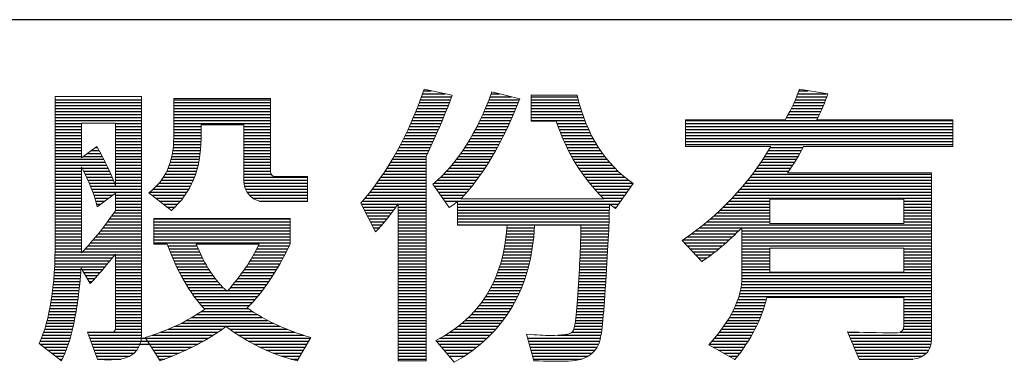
# Model space of a CAD drawing. Header units: millimetres. Extents: x 10777 to 12153, y -350 to 623.
# Tile 26 of 59: x 11208 to 11282, y -204 to -179. Entities that reach past the tile are written whole.
import ezdxf

# ---------------------------------------------------------------- set-up
doc = ezdxf.new("R2010")
doc.units = ezdxf.units.MM

msp = doc.modelspace()

# ---------------------------------------------------------------- linework, layer by layer
at = {"color": 7}
for p, q in [((11440.255, -178.556), (10801.435, -178.556)), ((11238.03, -184.091), (11239.734, -184.091)), ((11238.107, -183.868), (11238.666, -183.868)), ((11243.17, -184.091), (11243.778, -184.091)), ((11266.119, -184.091), (11268.256, -184.091)), ((11266.2, -183.868), (11266.9, -183.868)), ((11210.538, -184.537), (11216.994, -184.537)), ((11210.538, -184.76), (11216.994, -184.76)), ((11219.408, -184.537), (11226.645, -184.537)), ((11219.408, -184.76), (11226.645, -184.76)), ((11237.788, -184.76), (11240.049, -184.76)), ((11237.871, -184.537), (11240.133, -184.537)), ((11237.951, -184.314), (11240.214, -184.314)), ((11242.914, -184.76), (11245.204, -184.76)), ((11243.002, -184.537), (11245.294, -184.537)), ((11243.087, -184.314), (11244.662, -184.314)), ((11246.148, -184.314), (11249.624, -184.314)), ((11246.148, -184.537), (11249.68, -184.537)), ((11246.148, -184.76), (11249.74, -184.76)), ((11265.838, -184.76), (11268.119, -184.76)), ((11265.938, -184.537), (11268.205, -184.537)), ((11266.031, -184.314), (11268.286, -184.314)), ((11210.538, -184.983), (11216.994, -184.983)), ((11210.538, -185.206), (11216.994, -185.206)), ((11210.538, -185.429), (11216.994, -185.429)), ((11210.538, -185.652), (11216.994, -185.652)), ((11219.408, -184.983), (11226.645, -184.983)), ((11219.408, -185.206), (11226.645, -185.206)), ((11219.408, -185.429), (11226.645, -185.429)), ((11219.408, -185.652), (11226.645, -185.652)), ((11237.437, -185.652), (11239.69, -185.652)), ((11237.528, -185.429), (11239.783, -185.429)), ((11237.617, -185.206), (11239.873, -185.206)), ((11237.703, -184.983), (11239.962, -184.983)), ((11242.535, -185.652), (11244.827, -185.652)), ((11242.634, -185.429), (11244.924, -185.429)), ((11242.73, -185.206), (11245.019, -185.206)), ((11242.823, -184.983), (11245.112, -184.983)), ((11246.148, -184.983), (11249.803, -184.983)), ((11246.148, -185.206), (11249.87, -185.206)), ((11246.148, -185.429), (11249.941, -185.429)), ((11246.148, -185.652), (11250.016, -185.652)), ((11265.393, -185.652), (11267.733, -185.652)), ((11265.511, -185.429), (11267.835, -185.429)), ((11265.625, -185.206), (11267.934, -185.206)), ((11265.734, -184.983), (11268.029, -184.983)), ((11210.538, -185.875), (11216.994, -185.875)), ((11210.538, -186.098), (11216.994, -186.098)), ((11210.538, -186.321), (11212.491, -186.321)), ((11215.039, -186.321), (11216.994, -186.321)), ((11219.408, -185.875), (11226.645, -185.875)), ((11219.408, -186.098), (11226.645, -186.098)), ((11219.408, -186.321), (11226.645, -186.321)), ((11237.151, -186.321), (11239.407, -186.321)), ((11237.248, -186.098), (11239.503, -186.098)), ((11237.344, -185.875), (11239.597, -185.875)), ((11242.219, -186.321), (11244.527, -186.321)), ((11242.328, -186.098), (11244.629, -186.098)), ((11242.433, -185.875), (11244.729, -185.875)), ((11246.148, -185.875), (11250.096, -185.875)), ((11246.148, -186.098), (11250.18, -186.098)), ((11248.092, -186.321), (11250.269, -186.321)), ((11257.704, -186.098), (11277.709, -186.098)), ((11257.704, -186.321), (11277.709, -186.321)), ((11265.271, -185.875), (11267.627, -185.875)), ((11210.538, -186.544), (11212.491, -186.544)), ((11210.538, -186.767), (11212.491, -186.767)), ((11210.538, -186.99), (11212.491, -186.99)), ((11215.039, -186.544), (11216.994, -186.544)), ((11215.039, -186.767), (11216.994, -186.767)), ((11215.039, -186.99), (11216.994, -186.99)), ((11219.408, -186.544), (11221.45, -186.544)), ((11219.408, -186.767), (11221.45, -186.767)), ((11219.408, -186.99), (11221.45, -186.99)), ((11224.649, -186.544), (11226.645, -186.544)), ((11224.649, -186.767), (11226.645, -186.767)), ((11224.649, -186.99), (11226.645, -186.99)), ((11236.843, -186.99), (11239.114, -186.99)), ((11236.948, -186.767), (11239.213, -186.767)), ((11237.05, -186.544), (11239.31, -186.544)), ((11241.872, -186.99), (11244.208, -186.99)), ((11241.991, -186.767), (11244.316, -186.767)), ((11242.107, -186.544), (11244.423, -186.544)), ((11248.172, -186.544), (11250.362, -186.544)), ((11248.255, -186.767), (11250.462, -186.767)), ((11248.342, -186.99), (11250.566, -186.99)), ((11257.704, -186.544), (11277.709, -186.544)), ((11257.704, -186.767), (11277.709, -186.767)), ((11257.704, -186.99), (11277.709, -186.99)), ((11210.538, -187.213), (11212.491, -187.213)), ((11210.538, -187.436), (11212.491, -187.436)), ((11210.538, -187.659), (11212.491, -187.659)), ((11210.538, -187.882), (11212.491, -187.882)), ((11215.039, -187.213), (11216.994, -187.213)), ((11215.039, -187.436), (11216.994, -187.436)), ((11215.039, -187.659), (11216.994, -187.659)), ((11215.039, -187.882), (11216.994, -187.882)), ((11219.391, -187.882), (11221.44, -187.882)), ((11219.402, -187.659), (11221.447, -187.659)), ((11219.407, -187.436), (11221.45, -187.436)), ((11219.408, -187.213), (11221.45, -187.213)), ((11224.649, -187.213), (11226.645, -187.213)), ((11224.649, -187.436), (11226.645, -187.436)), ((11224.649, -187.659), (11226.645, -187.659)), ((11224.649, -187.882), (11226.645, -187.882)), ((11236.396, -187.882), (11238.709, -187.882)), ((11236.512, -187.659), (11238.81, -187.659)), ((11236.625, -187.436), (11238.912, -187.436)), ((11236.735, -187.213), (11239.013, -187.213)), ((11241.349, -187.882), (11243.751, -187.882)), ((11241.487, -187.659), (11243.869, -187.659)), ((11241.619, -187.436), (11243.984, -187.436)), ((11241.748, -187.213), (11244.097, -187.213)), ((11248.433, -187.213), (11250.677, -187.213)), ((11248.527, -187.436), (11250.794, -187.436)), ((11248.626, -187.659), (11250.918, -187.659)), ((11248.729, -187.882), (11251.049, -187.882)), ((11257.704, -187.213), (11277.709, -187.213)), ((11257.704, -187.436), (11277.709, -187.436)), ((11257.704, -187.659), (11277.709, -187.659)), ((11257.704, -187.882), (11277.709, -187.882)), ((11210.538, -188.105), (11212.491, -188.105)), ((11210.538, -188.328), (11212.491, -188.328)), ((11210.538, -188.551), (11212.491, -188.551)), ((11212.955, -188.551), (11213.943, -188.551)), ((11213.262, -188.328), (11213.822, -188.328)), ((11213.569, -188.105), (11213.698, -188.105)), ((11215.039, -188.105), (11216.994, -188.105)), ((11215.039, -188.328), (11216.994, -188.328)), ((11215.039, -188.551), (11216.994, -188.551)), ((11219.311, -188.551), (11221.387, -188.551)), ((11219.345, -188.328), (11221.411, -188.328)), ((11219.372, -188.105), (11221.428, -188.105)), ((11224.649, -188.105), (11226.645, -188.105)), ((11224.649, -188.328), (11226.645, -188.328)), ((11224.649, -188.551), (11226.645, -188.551)), ((11236.032, -188.551), (11238.404, -188.551)), ((11236.156, -188.328), (11238.506, -188.328)), ((11236.278, -188.105), (11238.607, -188.105)), ((11240.903, -188.551), (11243.379, -188.551)), ((11241.057, -188.328), (11243.506, -188.328)), ((11241.206, -188.105), (11243.63, -188.105)), ((11248.836, -188.105), (11251.187, -188.105)), ((11248.948, -188.328), (11251.334, -188.328)), ((11249.064, -188.551), (11251.49, -188.551)), ((11263.789, -188.551), (11266.269, -188.551)), ((11263.928, -188.328), (11266.391, -188.328)), ((11264.063, -188.105), (11266.507, -188.105)), ((11210.538, -188.774), (11212.491, -188.774)), ((11210.538, -188.997), (11214.177, -188.997)), ((11210.538, -189.22), (11214.29, -189.22)), ((11212.649, -188.774), (11214.062, -188.774)), ((11215.039, -188.774), (11216.994, -188.774)), ((11215.039, -188.997), (11216.994, -188.997)), ((11215.039, -189.22), (11216.994, -189.22)), ((11219.151, -189.22), (11221.282, -189.22)), ((11219.214, -188.997), (11221.323, -188.997)), ((11219.267, -188.774), (11221.358, -188.774)), ((11224.649, -188.774), (11226.645, -188.774)), ((11224.649, -188.997), (11226.645, -188.997)), ((11224.649, -189.22), (11226.645, -189.22)), ((11235.639, -189.22), (11238.301, -189.22)), ((11235.773, -188.997), (11238.301, -188.997)), ((11235.904, -188.774), (11238.303, -188.774)), ((11240.4, -189.22), (11242.98, -189.22)), ((11240.575, -188.997), (11243.116, -188.997)), ((11240.742, -188.774), (11243.25, -188.774)), ((11249.185, -188.774), (11251.656, -188.774)), ((11249.311, -188.997), (11251.832, -188.997)), ((11249.443, -189.22), (11252.019, -189.22)), ((11263.351, -189.22), (11265.869, -189.22)), ((11263.501, -188.997), (11266.008, -188.997)), ((11263.647, -188.774), (11266.141, -188.774)), ((11210.538, -189.443), (11214.399, -189.443)), ((11210.538, -189.666), (11212.491, -189.666)), ((11210.538, -189.889), (11212.491, -189.889)), ((11210.538, -190.112), (11212.491, -190.112)), ((11212.551, -189.666), (11214.504, -189.666)), ((11212.665, -189.889), (11214.607, -189.889)), ((11212.775, -190.112), (11214.705, -190.112)), ((11215.039, -189.443), (11216.994, -189.443)), ((11215.039, -189.666), (11216.994, -189.666)), ((11215.039, -189.889), (11216.994, -189.889)), ((11215.039, -190.112), (11216.994, -190.112)), ((11218.771, -190.112), (11221.043, -190.112)), ((11218.888, -189.889), (11221.114, -189.889)), ((11218.988, -189.666), (11221.178, -189.666)), ((11219.076, -189.443), (11221.233, -189.443)), ((11224.649, -189.443), (11226.645, -189.443)), ((11224.649, -189.666), (11226.645, -189.666)), ((11224.649, -189.889), (11226.645, -189.889)), ((11224.649, -190.112), (11226.689, -190.112)), ((11235.067, -190.112), (11238.301, -190.112)), ((11235.216, -189.889), (11238.301, -189.889)), ((11235.36, -189.666), (11238.301, -189.666)), ((11235.501, -189.443), (11238.301, -189.443)), ((11239.614, -190.112), (11242.393, -190.112)), ((11239.825, -189.889), (11242.546, -189.889)), ((11240.026, -189.666), (11242.695, -189.666)), ((11240.217, -189.443), (11242.839, -189.443)), ((11249.58, -189.443), (11252.219, -189.443)), ((11249.723, -189.666), (11252.433, -189.666)), ((11249.872, -189.889), (11252.662, -189.889)), ((11250.027, -190.112), (11252.909, -190.112)), ((11262.711, -190.112), (11276.126, -190.112)), ((11262.878, -189.889), (11265.423, -189.889)), ((11263.04, -189.666), (11265.576, -189.666)), ((11263.198, -189.443), (11265.725, -189.443)), ((11210.538, -190.335), (11212.491, -190.335)), ((11210.538, -190.558), (11212.491, -190.558)), ((11210.538, -190.781), (11212.491, -190.781)), ((11212.881, -190.335), (11214.799, -190.335)), ((11212.984, -190.558), (11214.89, -190.558)), ((11213.082, -190.781), (11214.976, -190.781)), ((11215.039, -190.335), (11216.994, -190.335)), ((11215.039, -190.558), (11216.994, -190.558)), ((11215.039, -190.781), (11216.994, -190.781)), ((11218.311, -190.781), (11220.773, -190.781)), ((11218.486, -190.558), (11220.873, -190.558)), ((11218.638, -190.335), (11220.962, -190.335)), ((11224.649, -190.335), (11229.431, -190.335)), ((11224.649, -190.558), (11229.431, -190.558)), ((11224.662, -190.781), (11229.431, -190.781)), ((11234.598, -190.781), (11238.301, -190.781)), ((11234.758, -190.558), (11238.301, -190.558)), ((11234.915, -190.335), (11238.301, -190.335)), ((11238.906, -190.781), (11241.902, -190.781)), ((11239.156, -190.558), (11242.071, -190.558)), ((11239.392, -190.335), (11242.234, -190.335)), ((11250.189, -190.335), (11253.175, -190.335)), ((11250.358, -190.558), (11253.464, -190.558)), ((11250.535, -190.781), (11253.78, -190.781)), ((11262.185, -190.781), (11276.126, -190.781)), ((11262.365, -190.558), (11276.126, -190.558)), ((11262.54, -190.335), (11276.126, -190.335)), ((11210.538, -191.004), (11212.491, -191.004)), ((11210.538, -191.227), (11212.491, -191.227)), ((11210.538, -191.45), (11212.491, -191.45)), ((11213.176, -191.004), (11216.994, -191.004)), ((11213.265, -191.227), (11216.994, -191.227)), ((11213.349, -191.45), (11216.994, -191.45)), ((11217.615, -191.45), (11220.407, -191.45)), ((11217.881, -191.227), (11220.542, -191.227)), ((11218.111, -191.004), (11220.663, -191.004)), ((11224.705, -191.004), (11229.431, -191.004)), ((11224.783, -191.227), (11229.431, -191.227)), ((11224.902, -191.45), (11229.431, -191.45)), ((11234.089, -191.45), (11238.301, -191.45)), ((11234.263, -191.227), (11238.301, -191.227)), ((11234.433, -191.004), (11238.301, -191.004)), ((11238.904, -191.004), (11241.726, -191.004)), ((11239.063, -191.227), (11241.544, -191.227)), ((11239.221, -191.45), (11241.355, -191.45)), ((11250.719, -191.004), (11253.656, -191.004)), ((11250.912, -191.227), (11253.496, -191.227)), ((11251.113, -191.45), (11253.337, -191.45)), ((11261.613, -191.45), (11276.126, -191.45)), ((11261.809, -191.227), (11276.126, -191.227)), ((11261.999, -191.004), (11276.126, -191.004)), ((11210.538, -191.673), (11212.491, -191.673)), ((11210.538, -191.896), (11212.491, -191.896)), ((11210.538, -192.119), (11212.491, -192.119)), ((11210.538, -192.342), (11212.491, -192.342)), ((11213.428, -191.673), (11214.847, -191.673)), ((11213.501, -191.896), (11214.549, -191.896)), ((11213.569, -192.119), (11214.252, -192.119)), ((11213.629, -192.342), (11213.954, -192.342)), ((11215.039, -191.673), (11216.994, -191.673)), ((11215.039, -191.896), (11216.994, -191.896)), ((11215.039, -192.119), (11216.994, -192.119)), ((11215.039, -192.342), (11216.994, -192.342)), ((11217.756, -191.673), (11220.26, -191.673)), ((11218.042, -191.896), (11220.097, -191.896)), ((11218.328, -192.119), (11219.918, -192.119)), ((11218.614, -192.342), (11219.721, -192.342)), ((11225.07, -191.673), (11229.431, -191.673)), ((11225.311, -191.896), (11229.431, -191.896)), ((11225.806, -192.119), (11229.431, -192.119)), ((11233.446, -192.342), (11236.197, -192.342)), ((11233.537, -192.119), (11238.301, -192.119)), ((11233.726, -191.896), (11238.301, -191.896)), ((11233.91, -191.673), (11238.301, -191.673)), ((11236.217, -192.342), (11238.301, -192.342)), ((11239.379, -191.673), (11241.158, -191.673)), ((11239.538, -191.896), (11240.951, -191.896)), ((11239.696, -192.119), (11252.859, -192.119)), ((11240.65, -192.342), (11252.011, -192.342)), ((11251.324, -191.673), (11253.177, -191.673)), ((11251.545, -191.896), (11253.018, -191.896)), ((11252.047, -192.342), (11252.699, -192.342)), ((11260.773, -192.342), (11264.034, -192.342)), ((11260.992, -192.119), (11264.034, -192.119)), ((11261.205, -191.896), (11276.126, -191.896)), ((11261.412, -191.673), (11276.126, -191.673)), ((11274.049, -192.119), (11276.126, -192.119)), ((11274.049, -192.342), (11276.126, -192.342)), ((11210.538, -192.565), (11212.491, -192.565)), ((11210.538, -192.788), (11212.491, -192.788)), ((11210.538, -193.011), (11212.491, -193.011)), ((11214.923, -193.011), (11216.994, -193.011)), ((11215.039, -192.565), (11216.994, -192.565)), ((11215.039, -192.788), (11216.994, -192.788)), ((11218.901, -192.565), (11219.504, -192.565)), ((11219.187, -192.788), (11219.263, -192.788)), ((11233.559, -192.565), (11236.04, -192.565)), ((11233.673, -192.788), (11235.88, -192.788)), ((11233.787, -193.011), (11235.715, -193.011)), ((11236.217, -192.565), (11238.301, -192.565)), ((11236.217, -192.788), (11238.301, -192.788)), ((11236.217, -193.011), (11238.301, -193.011)), ((11240.65, -192.565), (11252.011, -192.565)), ((11240.65, -192.788), (11252.009, -192.788)), ((11240.65, -193.011), (11252.005, -193.011)), ((11252.341, -192.565), (11252.54, -192.565)), ((11260.076, -193.011), (11264.034, -193.011)), ((11260.315, -192.788), (11264.034, -192.788)), ((11260.548, -192.565), (11264.034, -192.565)), ((11274.049, -192.565), (11276.126, -192.565)), ((11274.049, -192.788), (11276.126, -192.788)), ((11274.049, -193.011), (11276.126, -193.011)), ((11210.538, -193.234), (11212.491, -193.234)), ((11210.538, -193.457), (11212.491, -193.457)), ((11210.538, -193.68), (11212.491, -193.68)), ((11214.445, -193.68), (11216.994, -193.68)), ((11214.609, -193.457), (11216.994, -193.457)), ((11214.768, -193.234), (11216.994, -193.234)), ((11217.913, -193.457), (11228.117, -193.457)), ((11217.913, -193.68), (11228.117, -193.68)), ((11233.9, -193.234), (11235.545, -193.234)), ((11234.014, -193.457), (11235.37, -193.457)), ((11234.128, -193.68), (11235.187, -193.68)), ((11236.217, -193.234), (11238.301, -193.234)), ((11236.217, -193.457), (11238.301, -193.457)), ((11236.217, -193.68), (11238.301, -193.68)), ((11240.65, -193.234), (11251.999, -193.234)), ((11240.65, -193.457), (11251.993, -193.457)), ((11240.65, -193.68), (11251.985, -193.68)), ((11259.313, -193.68), (11264.034, -193.68)), ((11259.575, -193.457), (11264.034, -193.457)), ((11259.829, -193.234), (11264.034, -193.234)), ((11274.049, -193.234), (11276.126, -193.234)), ((11274.049, -193.457), (11276.126, -193.457)), ((11274.049, -193.68), (11276.126, -193.68)), ((11210.538, -193.903), (11212.491, -193.903)), ((11210.538, -194.126), (11212.491, -194.126)), ((11210.538, -194.349), (11212.491, -194.349)), ((11213.931, -194.349), (11216.994, -194.349)), ((11214.107, -194.126), (11216.994, -194.126)), ((11214.278, -193.903), (11216.994, -193.903)), ((11217.913, -193.903), (11228.117, -193.903)), ((11217.913, -194.126), (11228.117, -194.126)), ((11217.913, -194.349), (11228.117, -194.349)), ((11234.242, -193.903), (11234.997, -193.903)), ((11234.355, -194.126), (11234.797, -194.126)), ((11234.469, -194.349), (11234.469, -194.349)), ((11234.469, -194.349), (11234.584, -194.349)), ((11236.217, -193.903), (11238.301, -193.903)), ((11236.217, -194.126), (11238.301, -194.126)), ((11236.217, -194.349), (11238.301, -194.349)), ((11240.65, -193.903), (11251.977, -193.903)), ((11244.322, -194.349), (11246.393, -194.349)), ((11244.34, -194.126), (11246.408, -194.126)), ((11249.883, -194.349), (11251.958, -194.349)), ((11249.886, -194.126), (11251.968, -194.126)), ((11258.473, -194.349), (11261.683, -194.349)), ((11258.762, -194.126), (11261.901, -194.126)), ((11259.042, -193.903), (11276.126, -193.903)), ((11261.938, -194.126), (11276.126, -194.126)), ((11261.938, -194.349), (11276.126, -194.349)), ((11210.537, -195.242), (11212.491, -195.242)), ((11210.538, -194.572), (11212.491, -194.572)), ((11210.538, -194.795), (11212.491, -194.795)), ((11210.538, -195.019), (11212.491, -195.019)), ((11213.183, -195.242), (11216.994, -195.242)), ((11213.377, -195.019), (11216.994, -195.019)), ((11213.566, -194.795), (11216.994, -194.795)), ((11213.751, -194.572), (11216.994, -194.572)), ((11217.913, -194.572), (11228.117, -194.572)), ((11217.913, -194.795), (11228.117, -194.795)), ((11217.913, -195.019), (11228.117, -195.019)), ((11217.913, -195.242), (11228.117, -195.242)), ((11236.217, -194.572), (11238.301, -194.572)), ((11236.217, -194.795), (11238.301, -194.795)), ((11236.217, -195.019), (11238.301, -195.019)), ((11236.217, -195.242), (11238.301, -195.242)), ((11244.214, -195.242), (11246.302, -195.242)), ((11244.246, -195.019), (11246.329, -195.019)), ((11244.275, -194.795), (11246.354, -194.795)), ((11244.301, -194.572), (11246.375, -194.572)), ((11249.856, -195.242), (11251.915, -195.242)), ((11249.864, -195.019), (11251.927, -195.019)), ((11249.871, -194.795), (11251.938, -194.795)), ((11249.878, -194.572), (11251.948, -194.572)), ((11257.545, -195.019), (11260.99, -195.019)), ((11257.614, -195.242), (11260.744, -195.242)), ((11257.865, -194.795), (11261.228, -194.795)), ((11258.174, -194.572), (11261.459, -194.572)), ((11261.938, -194.572), (11276.126, -194.572)), ((11261.938, -194.795), (11276.126, -194.795)), ((11261.938, -195.019), (11276.126, -195.019)), ((11261.938, -195.242), (11276.126, -195.242)), ((11210.531, -195.911), (11212.491, -195.911)), ((11210.534, -195.688), (11212.491, -195.688)), ((11210.536, -195.465), (11212.491, -195.465)), ((11212.573, -195.911), (11216.994, -195.911)), ((11212.781, -195.688), (11216.994, -195.688)), ((11212.985, -195.465), (11216.994, -195.465)), ((11218.969, -195.465), (11221.139, -195.465)), ((11219.052, -195.688), (11221.235, -195.688)), ((11219.139, -195.911), (11221.335, -195.911)), ((11225.51, -195.911), (11227.838, -195.911)), ((11225.626, -195.688), (11227.95, -195.688)), ((11225.737, -195.465), (11228.059, -195.465)), ((11236.217, -195.465), (11238.301, -195.465)), ((11236.217, -195.688), (11238.301, -195.688)), ((11236.217, -195.911), (11238.301, -195.911)), ((11244.092, -195.911), (11246.201, -195.911)), ((11244.137, -195.688), (11246.238, -195.688)), ((11244.177, -195.465), (11246.272, -195.465)), ((11249.829, -195.911), (11251.88, -195.911)), ((11249.838, -195.688), (11251.892, -195.688)), ((11249.847, -195.465), (11251.904, -195.465)), ((11257.824, -195.465), (11260.488, -195.465)), ((11258.034, -195.688), (11260.222, -195.688)), ((11258.244, -195.911), (11259.943, -195.911)), ((11261.938, -195.465), (11276.126, -195.465)), ((11261.938, -195.688), (11264.034, -195.688)), ((11261.938, -195.911), (11264.034, -195.911)), ((11274.049, -195.688), (11276.126, -195.688)), ((11274.049, -195.911), (11276.126, -195.911)), ((11210.511, -196.58), (11214.64, -196.58)), ((11210.519, -196.357), (11214.821, -196.357)), ((11210.526, -196.134), (11215, -196.134)), ((11215.039, -196.134), (11216.994, -196.134)), ((11215.039, -196.357), (11216.994, -196.357)), ((11215.039, -196.58), (11216.994, -196.58)), ((11219.229, -196.134), (11221.44, -196.134)), ((11219.322, -196.357), (11221.551, -196.357)), ((11219.418, -196.58), (11221.667, -196.58)), ((11225.125, -196.58), (11227.484, -196.58)), ((11225.259, -196.357), (11227.605, -196.357)), ((11225.387, -196.134), (11227.723, -196.134)), ((11236.217, -196.134), (11238.301, -196.134)), ((11236.217, -196.357), (11238.301, -196.357)), ((11236.217, -196.58), (11238.301, -196.58)), ((11243.93, -196.58), (11246.068, -196.58)), ((11243.989, -196.357), (11246.116, -196.357)), ((11244.042, -196.134), (11246.16, -196.134)), ((11249.798, -196.58), (11251.842, -196.58)), ((11249.809, -196.357), (11251.855, -196.357)), ((11249.819, -196.134), (11251.867, -196.134)), ((11258.454, -196.134), (11259.651, -196.134)), ((11258.663, -196.357), (11259.342, -196.357)), ((11258.873, -196.58), (11259.014, -196.58)), ((11261.938, -196.134), (11264.034, -196.134)), ((11261.938, -196.357), (11264.034, -196.357)), ((11261.938, -196.58), (11264.034, -196.58)), ((11274.049, -196.134), (11276.126, -196.134)), ((11274.049, -196.357), (11276.126, -196.357)), ((11274.049, -196.58), (11276.126, -196.58)), ((11210.464, -197.472), (11212.444, -197.472)), ((11210.479, -197.249), (11212.461, -197.249)), ((11210.491, -197.026), (11214.272, -197.026)), ((11210.502, -196.803), (11214.457, -196.803)), ((11212.532, -197.249), (11214.084, -197.249)), ((11212.665, -197.472), (11213.893, -197.472)), ((11215.039, -196.803), (11216.994, -196.803)), ((11215.039, -197.026), (11216.994, -197.026)), ((11215.039, -197.249), (11216.994, -197.249)), ((11215.039, -197.472), (11216.994, -197.472)), ((11219.518, -196.803), (11221.79, -196.803)), ((11219.622, -197.026), (11221.919, -197.026)), ((11219.73, -197.249), (11222.056, -197.249)), ((11219.843, -197.472), (11222.202, -197.472)), ((11224.531, -197.472), (11226.964, -197.472)), ((11224.688, -197.249), (11227.1, -197.249)), ((11224.84, -197.026), (11227.232, -197.026)), ((11224.986, -196.803), (11227.36, -196.803)), ((11236.217, -196.803), (11238.301, -196.803)), ((11236.217, -197.026), (11238.301, -197.026)), ((11236.217, -197.249), (11238.301, -197.249)), ((11236.217, -197.472), (11238.301, -197.472)), ((11243.643, -197.472), (11245.836, -197.472)), ((11243.723, -197.249), (11245.901, -197.249)), ((11243.797, -197.026), (11245.96, -197.026)), ((11243.866, -196.803), (11246.016, -196.803)), ((11249.754, -197.472), (11251.788, -197.472)), ((11249.765, -197.249), (11251.802, -197.249)), ((11249.776, -197.026), (11251.815, -197.026)), ((11249.787, -196.803), (11251.829, -196.803)), ((11261.938, -196.803), (11264.034, -196.803)), ((11261.938, -197.026), (11264.034, -197.026)), ((11261.938, -197.249), (11264.034, -197.249)), ((11261.938, -197.472), (11276.126, -197.472)), ((11274.049, -196.803), (11276.126, -196.803)), ((11274.049, -197.026), (11276.126, -197.026)), ((11274.049, -197.249), (11276.126, -197.249)), ((11210.411, -198.141), (11212.385, -198.141)), ((11210.431, -197.918), (11212.406, -197.918)), ((11210.448, -197.695), (11212.425, -197.695)), ((11212.797, -197.695), (11213.698, -197.695)), ((11212.93, -197.918), (11213.5, -197.918)), ((11213.062, -198.141), (11213.298, -198.141)), ((11215.039, -197.695), (11216.994, -197.695)), ((11215.039, -197.918), (11216.994, -197.918)), ((11215.039, -198.141), (11216.994, -198.141)), ((11219.96, -197.695), (11222.357, -197.695)), ((11220.082, -197.918), (11222.524, -197.918)), ((11220.209, -198.141), (11222.702, -198.141)), ((11224.022, -198.141), (11226.53, -198.141)), ((11224.197, -197.918), (11226.68, -197.918)), ((11224.367, -197.695), (11226.824, -197.695)), ((11236.217, -197.695), (11238.301, -197.695)), ((11236.217, -197.918), (11238.301, -197.918)), ((11236.217, -198.141), (11238.301, -198.141)), ((11243.366, -198.141), (11245.617, -198.141)), ((11243.465, -197.918), (11245.695, -197.918)), ((11243.557, -197.695), (11245.768, -197.695)), ((11249.718, -198.141), (11251.746, -198.141)), ((11249.73, -197.918), (11251.76, -197.918)), ((11249.742, -197.695), (11251.774, -197.695)), ((11261.924, -198.141), (11276.126, -198.141)), ((11261.936, -197.918), (11276.126, -197.918)), ((11261.938, -197.695), (11276.126, -197.695)), ((11210.34, -198.81), (11212.315, -198.81)), ((11210.366, -198.587), (11212.34, -198.587)), ((11210.389, -198.364), (11212.363, -198.364)), ((11215.039, -198.364), (11216.994, -198.364)), ((11215.039, -198.587), (11216.994, -198.587)), ((11215.039, -198.81), (11216.994, -198.81)), ((11220.342, -198.364), (11222.895, -198.364)), ((11220.481, -198.587), (11223.106, -198.587)), ((11220.626, -198.81), (11223.337, -198.81)), ((11223.457, -198.81), (11226.046, -198.81)), ((11223.651, -198.587), (11226.214, -198.587)), ((11223.84, -198.364), (11226.375, -198.364)), ((11236.217, -198.364), (11238.301, -198.364)), ((11236.217, -198.587), (11238.301, -198.587)), ((11236.217, -198.81), (11238.301, -198.81)), ((11243.025, -198.81), (11245.352, -198.81)), ((11243.146, -198.587), (11245.446, -198.587)), ((11243.26, -198.364), (11245.534, -198.364)), ((11249.681, -198.81), (11251.701, -198.81)), ((11249.694, -198.587), (11251.716, -198.587)), ((11249.706, -198.364), (11251.731, -198.364)), ((11261.825, -198.81), (11276.126, -198.81)), ((11261.868, -198.587), (11276.126, -198.587)), ((11261.901, -198.364), (11276.126, -198.364)), ((11210.212, -199.702), (11212.202, -199.702)), ((11210.248, -199.479), (11212.233, -199.479)), ((11210.281, -199.256), (11212.262, -199.256)), ((11210.311, -199.033), (11212.289, -199.033)), ((11215.039, -199.033), (11216.994, -199.033)), ((11215.039, -199.256), (11216.994, -199.256)), ((11215.039, -199.479), (11216.994, -199.479)), ((11215.039, -199.702), (11216.994, -199.702)), ((11220.779, -199.033), (11225.872, -199.033)), ((11220.939, -199.256), (11225.689, -199.256)), ((11221.108, -199.479), (11225.498, -199.479)), ((11221.287, -199.702), (11225.297, -199.702)), ((11236.217, -199.033), (11238.301, -199.033)), ((11236.217, -199.256), (11238.301, -199.256)), ((11236.217, -199.479), (11238.301, -199.479)), ((11236.217, -199.702), (11238.301, -199.702)), ((11242.451, -199.702), (11244.921, -199.702)), ((11242.609, -199.479), (11245.038, -199.479)), ((11242.757, -199.256), (11245.149, -199.256)), ((11242.895, -199.033), (11245.254, -199.033)), ((11249.619, -199.702), (11251.637, -199.702)), ((11249.636, -199.479), (11251.654, -199.479)), ((11249.652, -199.256), (11251.67, -199.256)), ((11249.667, -199.033), (11251.686, -199.033)), ((11261.553, -199.702), (11263.703, -199.702)), ((11261.635, -199.479), (11263.763, -199.479)), ((11261.708, -199.256), (11276.126, -199.256)), ((11261.771, -199.033), (11276.126, -199.033)), ((11274.049, -199.479), (11276.126, -199.479)), ((11274.049, -199.702), (11276.126, -199.702)), ((11210.087, -200.371), (11212.099, -200.371)), ((11210.132, -200.148), (11212.135, -200.148)), ((11210.174, -199.925), (11212.17, -199.925)), ((11215.039, -199.925), (11216.994, -199.925)), ((11215.039, -200.148), (11216.994, -200.148)), ((11215.039, -200.371), (11216.994, -200.371)), ((11221.476, -199.925), (11225.085, -199.925)), ((11221.485, -200.371), (11225.295, -200.371)), ((11221.677, -200.148), (11224.967, -200.148)), ((11236.217, -199.925), (11238.301, -199.925)), ((11236.217, -200.148), (11238.301, -200.148)), ((11236.217, -200.371), (11238.301, -200.371)), ((11241.908, -200.371), (11244.527, -200.371)), ((11242.101, -200.148), (11244.666, -200.148)), ((11242.282, -199.925), (11244.797, -199.925)), ((11249.561, -200.371), (11251.584, -200.371)), ((11249.582, -200.148), (11251.602, -200.148)), ((11249.601, -199.925), (11251.62, -199.925)), ((11261.25, -200.371), (11263.49, -200.371)), ((11261.36, -200.148), (11263.567, -200.148)), ((11261.461, -199.925), (11263.638, -199.925)), ((11274.049, -199.925), (11276.126, -199.925)), ((11274.049, -200.148), (11276.126, -200.148)), ((11274.049, -200.371), (11276.126, -200.371)), ((11209.933, -201.04), (11211.977, -201.04)), ((11209.988, -200.817), (11212.02, -200.817)), ((11210.04, -200.594), (11212.061, -200.594)), ((11215.039, -200.594), (11216.994, -200.594)), ((11215.039, -200.817), (11216.994, -200.817)), ((11215.039, -201.04), (11216.994, -201.04)), ((11220.38, -201.04), (11226.433, -201.04)), ((11220.774, -200.817), (11226.025, -200.817)), ((11221.141, -200.594), (11225.647, -200.594)), ((11236.217, -200.594), (11238.301, -200.594)), ((11236.217, -200.817), (11238.301, -200.817)), ((11236.217, -201.04), (11238.301, -201.04)), ((11241.239, -201.04), (11244.064, -201.04)), ((11241.478, -200.817), (11244.227, -200.817)), ((11241.7, -200.594), (11244.381, -200.594)), ((11249.482, -201.04), (11251.523, -201.04)), ((11249.511, -200.817), (11251.544, -200.817)), ((11249.537, -200.594), (11251.564, -200.594)), ((11260.868, -201.04), (11263.226, -201.04)), ((11261.004, -200.817), (11263.32, -200.817)), ((11261.132, -200.594), (11263.408, -200.594)), ((11274.049, -200.594), (11276.126, -200.594)), ((11274.049, -200.817), (11276.126, -200.817)), ((11274.049, -201.04), (11276.126, -201.04)), ((11209.742, -201.709), (11211.831, -201.709)), ((11209.81, -201.486), (11211.883, -201.486)), ((11209.874, -201.263), (11211.931, -201.263)), ((11215.033, -201.709), (11216.994, -201.709)), ((11215.039, -201.263), (11216.994, -201.263)), ((11215.039, -201.486), (11216.994, -201.486)), ((11218.985, -201.709), (11223.033, -201.709)), ((11219.492, -201.486), (11227.359, -201.486)), ((11219.955, -201.263), (11226.876, -201.263)), ((11223.589, -201.709), (11227.89, -201.709)), ((11236.217, -201.263), (11238.301, -201.263)), ((11236.217, -201.486), (11238.301, -201.486)), ((11236.217, -201.709), (11238.301, -201.709)), ((11240.404, -201.709), (11243.517, -201.709)), ((11240.704, -201.486), (11243.709, -201.486)), ((11240.982, -201.263), (11243.891, -201.263)), ((11249.347, -201.709), (11251.451, -201.709)), ((11249.404, -201.486), (11251.477, -201.486)), ((11249.447, -201.263), (11251.501, -201.263)), ((11260.412, -201.709), (11262.908, -201.709)), ((11260.572, -201.486), (11263.02, -201.486)), ((11260.724, -201.263), (11263.126, -201.263)), ((11274.006, -201.709), (11276.126, -201.709)), ((11274.048, -201.486), (11276.126, -201.486)), ((11274.049, -201.263), (11276.126, -201.263)), ((11209.414, -202.601), (11211.59, -202.601)), ((11209.505, -202.378), (11211.656, -202.378)), ((11209.59, -202.155), (11211.718, -202.155)), ((11209.669, -201.932), (11211.777, -201.932)), ((11212.954, -201.932), (11214.826, -201.932)), ((11212.954, -201.932), (11213.16, -201.932)), ((11213.037, -202.155), (11216.992, -202.155)), ((11213.12, -202.378), (11217.314, -202.378)), ((11213.12, -202.378), (11216.977, -202.378)), ((11213.203, -202.601), (11217.457, -202.601)), ((11213.203, -202.601), (11216.942, -202.601)), ((11214.826, -201.932), (11216.994, -201.932)), ((11217.314, -202.378), (11222.004, -202.378)), ((11217.457, -202.601), (11221.619, -202.601)), ((11217.786, -202.155), (11222.367, -202.155)), ((11218.422, -201.932), (11222.709, -201.932)), ((11223.909, -201.932), (11228.478, -201.932)), ((11224.247, -202.155), (11229.138, -202.155)), ((11224.606, -202.378), (11229.628, -202.378)), ((11224.987, -202.601), (11229.498, -202.601)), ((11236.217, -201.932), (11238.301, -201.932)), ((11236.217, -202.155), (11238.301, -202.155)), ((11236.217, -202.378), (11238.301, -202.378)), ((11236.217, -202.601), (11238.301, -202.601)), ((11239.073, -202.601), (11242.628, -202.601)), ((11239.331, -202.378), (11242.87, -202.378)), ((11239.722, -202.155), (11243.098, -202.155)), ((11240.078, -201.932), (11243.314, -201.932)), ((11245.901, -202.378), (11251.35, -202.378)), ((11245.961, -202.601), (11251.294, -202.601)), ((11248.147, -202.155), (11251.39, -202.155)), ((11249.214, -201.932), (11251.423, -201.932)), ((11259.692, -202.601), (11262.397, -202.601)), ((11259.884, -202.378), (11262.535, -202.378)), ((11260.067, -202.155), (11262.666, -202.155)), ((11260.243, -201.932), (11262.79, -201.932)), ((11269.841, -201.932), (11270.72, -201.932)), ((11269.938, -202.155), (11276.126, -202.155)), ((11270.035, -202.378), (11276.126, -202.378)), ((11270.132, -202.601), (11276.113, -202.601)), ((11273.78, -201.932), (11276.126, -201.932)), ((11209.402, -202.824), (11211.518, -202.824)), ((11209.688, -203.047), (11211.441, -203.047)), ((11209.975, -203.27), (11211.358, -203.27)), ((11213.286, -202.824), (11217.6, -202.824)), ((11213.286, -202.824), (11216.882, -202.824)), ((11213.369, -203.047), (11213.369, -203.047)), ((11213.369, -203.047), (11216.791, -203.047)), ((11213.452, -203.27), (11216.655, -203.27)), ((11217.6, -202.824), (11221.211, -202.824)), ((11217.743, -203.047), (11220.777, -203.047)), ((11217.886, -203.27), (11220.315, -203.27)), ((11225.396, -202.824), (11229.368, -202.824)), ((11225.839, -203.047), (11229.238, -203.047)), ((11226.322, -203.27), (11229.108, -203.27)), ((11236.217, -202.824), (11238.301, -202.824)), ((11236.217, -203.047), (11238.301, -203.047)), ((11236.217, -203.27), (11238.301, -203.27)), ((11239.261, -202.824), (11242.371, -202.824)), ((11239.448, -203.047), (11242.098, -203.047)), ((11239.636, -203.27), (11241.808, -203.27)), ((11246.02, -202.824), (11251.211, -202.824)), ((11246.08, -203.047), (11251.095, -203.047)), ((11246.139, -203.27), (11250.938, -203.27)), ((11259.494, -202.824), (11262.253, -202.824)), ((11259.777, -203.047), (11262.103, -203.047)), ((11260.173, -203.27), (11261.945, -203.27)), ((11270.229, -202.824), (11276.077, -202.824)), ((11270.326, -203.047), (11276.011, -203.047)), ((11270.423, -203.27), (11275.905, -203.27)), ((11210.261, -203.493), (11211.269, -203.493)), ((11210.548, -203.716), (11211.171, -203.716)), ((11210.834, -203.939), (11211.063, -203.939)), ((11213.535, -203.493), (11216.453, -203.493)), ((11213.618, -203.716), (11216.133, -203.716)), ((11213.701, -203.939), (11213.701, -203.939)), ((11213.701, -203.939), (11215.468, -203.939)), ((11218.029, -203.493), (11219.823, -203.493)), ((11218.172, -203.716), (11219.298, -203.716)), ((11218.315, -203.939), (11218.734, -203.939)), ((11226.858, -203.493), (11228.979, -203.493)), ((11227.465, -203.716), (11228.849, -203.716)), ((11228.174, -203.939), (11228.719, -203.939)), ((11236.217, -203.493), (11238.301, -203.493)), ((11236.217, -203.716), (11238.301, -203.716)), ((11236.217, -203.939), (11238.301, -203.939)), ((11239.824, -203.493), (11241.497, -203.493)), ((11240.012, -203.716), (11241.165, -203.716)), ((11241.165, -203.716), (11241.165, -203.716)), ((11246.199, -203.493), (11250.725, -203.493)), ((11246.258, -203.716), (11250.43, -203.716)), ((11246.318, -203.939), (11249.924, -203.939)), ((11260.569, -203.493), (11261.781, -203.493)), ((11260.965, -203.716), (11261.61, -203.716)), ((11261.362, -203.939), (11261.432, -203.939)), ((11270.52, -203.493), (11275.74, -203.493)), ((11270.617, -203.716), (11275.458, -203.716)), ((11270.714, -203.939), (11274.714, -203.939))]:
    msp.add_line(p, q, dxfattribs=at)
at = {"color": 7, "lineweight": 5}
for points in [[(11233.408, -192.268), (11235.435, -189.958), (11237.014, -187.119), (11238.144, -183.758)], [(11238.144, -183.758), (11238.144, -183.758), (11240.255, -184.199), (11240.255, -184.199)], [(11238.807, -190.866), (11240.657, -189.303), (11242.125, -186.996), (11243.221, -183.95)], [(11240.255, -184.199), (11240.01, -184.9), (11239.623, -185.843), (11239.098, -187.027)], [(11243.221, -183.95), (11243.221, -183.95), (11245.317, -184.479), (11245.317, -184.479)], [(11246.148, -186.15), (11246.148, -186.15), (11246.148, -184.199), (11246.148, -184.199)], [(11246.148, -184.199), (11246.148, -184.199), (11249.596, -184.199), (11249.596, -184.199)], [(11249.596, -184.199), (11250.305, -187.192), (11251.708, -189.391), (11253.804, -190.797)], [(11265.179, -186.038), (11265.666, -185.18), (11266.018, -184.417), (11266.237, -183.758)], [(11266.237, -183.758), (11266.237, -183.758), (11268.356, -184.107), (11268.356, -184.107)], [(11268.356, -184.107), (11268.164, -184.693), (11267.892, -185.337), (11267.547, -186.038)], [(11210.538, -195.165), (11210.538, -195.165), (11210.538, -184.287), (11210.538, -184.287)], [(11210.538, -184.287), (11210.538, -184.287), (11216.994, -184.287), (11216.994, -184.287)], [(11216.994, -184.287), (11216.994, -184.287), (11216.994, -202.058), (11216.994, -202.058)], [(11219.408, -187.375), (11219.408, -187.375), (11219.408, -184.456), (11219.408, -184.456)], [(11219.408, -184.456), (11219.408, -184.456), (11226.645, -184.456), (11226.645, -184.456)], [(11226.645, -184.456), (11226.645, -184.456), (11226.645, -189.901), (11226.645, -189.901)], [(11245.317, -184.479), (11244.017, -187.74), (11242.546, -190.23), (11240.907, -191.943)], [(11215.039, -186.287), (11215.039, -186.287), (11212.491, -186.287), (11212.491, -186.287)], [(11212.491, -186.287), (11212.491, -186.287), (11212.491, -188.889), (11212.491, -188.889)], [(11215.039, -190.954), (11215.039, -190.954), (11215.039, -186.287), (11215.039, -186.287)], [(11224.649, -186.41), (11224.649, -186.41), (11221.45, -186.41), (11221.45, -186.41)], [(11221.45, -186.41), (11221.45, -186.41), (11221.45, -187.44), (11221.45, -187.44)], [(11224.649, -190.563), (11224.649, -190.563), (11224.649, -186.41), (11224.649, -186.41)], [(11248.033, -186.15), (11248.033, -186.15), (11246.148, -186.15), (11246.148, -186.15)], [(11251.593, -191.943), (11249.999, -190.387), (11248.814, -188.456), (11248.033, -186.15)], [(11257.704, -188.038), (11257.704, -188.038), (11257.704, -186.038), (11257.704, -186.038)], [(11257.704, -186.038), (11257.704, -186.038), (11265.179, -186.038), (11265.179, -186.038)], [(11267.547, -186.038), (11267.547, -186.038), (11277.709, -186.038), (11277.709, -186.038)], [(11277.709, -186.038), (11277.709, -186.038), (11277.709, -188.038), (11277.709, -188.038)], [(11239.098, -187.027), (11239.098, -187.027), (11238.301, -188.778), (11238.301, -188.778)], [(11217.542, -191.506), (11218.783, -190.578), (11219.408, -189.199), (11219.408, -187.375)], [(11221.45, -187.44), (11221.45, -189.74), (11220.706, -191.533), (11219.227, -192.82)], [(11212.491, -188.889), (11212.491, -188.889), (11213.66, -188.038), (11213.66, -188.038)], [(11213.66, -188.038), (11214.265, -189.107), (11214.726, -190.08), (11215.039, -190.954)], [(11257.459, -195.077), (11260.203, -193.218), (11262.421, -190.874), (11264.103, -188.038)], [(11264.103, -188.038), (11264.103, -188.038), (11257.704, -188.038), (11257.704, -188.038)], [(11266.54, -188.038), (11266.241, -188.644), (11265.838, -189.303), (11265.337, -190.012)], [(11277.709, -188.038), (11277.709, -188.038), (11266.54, -188.038), (11266.54, -188.038)], [(11238.301, -188.778), (11238.301, -188.778), (11238.301, -204.066), (11238.301, -204.066)], [(11213.68, -192.548), (11213.48, -191.674), (11213.082, -190.674), (11212.491, -189.552)], [(11212.491, -189.552), (11212.491, -189.552), (11212.491, -195.997), (11212.491, -195.997)], [(11226.645, -189.901), (11226.645, -190.146), (11226.768, -190.272), (11227.017, -190.272)], [(11265.337, -190.012), (11265.337, -190.012), (11276.126, -190.012), (11276.126, -190.012)], [(11276.126, -190.012), (11276.126, -190.012), (11276.126, -202.338), (11276.126, -202.338)], [(11225.07, -191.674), (11224.787, -191.352), (11224.649, -190.981), (11224.649, -190.563)], [(11227.017, -190.272), (11227.017, -190.272), (11229.431, -190.272), (11229.431, -190.272)], [(11229.431, -190.272), (11229.431, -190.272), (11229.431, -192.157), (11229.431, -192.157)], [(11240.033, -192.594), (11240.033, -192.594), (11238.807, -190.866), (11238.807, -190.866)], [(11253.804, -190.797), (11253.804, -190.797), (11252.47, -192.663), (11252.47, -192.663)], [(11215.039, -191.529), (11215.039, -191.529), (11213.68, -192.548), (11213.68, -192.548)], [(11215.039, -192.839), (11215.039, -192.839), (11215.039, -191.529), (11215.039, -191.529)], [(11219.227, -192.82), (11219.227, -192.82), (11217.542, -191.506), (11217.542, -191.506)], [(11226.162, -192.157), (11225.714, -192.157), (11225.35, -191.996), (11225.07, -191.674)], [(11229.431, -192.157), (11229.431, -192.157), (11226.162, -192.157), (11226.162, -192.157)], [(11234.508, -194.425), (11234.508, -194.425), (11233.408, -192.268), (11233.408, -192.268)], [(11236.217, -192.315), (11235.6, -193.203), (11235.033, -193.909), (11234.508, -194.425)], [(11236.217, -204.066), (11236.217, -204.066), (11236.217, -192.315), (11236.217, -192.315)], [(11240.65, -192.134), (11240.508, -192.276), (11240.301, -192.429), (11240.033, -192.594)], [(11240.65, -193.92), (11240.65, -193.92), (11240.65, -192.134), (11240.65, -192.134)], [(11240.907, -191.943), (11240.907, -191.943), (11251.593, -191.943), (11251.593, -191.943)], [(11252.01, -192.315), (11252.022, -193.161), (11251.945, -194.962), (11251.773, -197.717)], [(11252.47, -192.663), (11252.47, -192.663), (11252.01, -192.315), (11252.01, -192.315)], [(11274.049, -191.966), (11274.049, -191.966), (11264.034, -191.966), (11264.034, -191.966)], [(11264.034, -191.966), (11264.034, -191.966), (11264.034, -193.786), (11264.034, -193.786)], [(11274.049, -193.786), (11274.049, -193.786), (11274.049, -191.966), (11274.049, -191.966)], [(11212.491, -195.997), (11213.441, -195), (11214.292, -193.95), (11215.039, -192.839)], [(11217.913, -195.345), (11217.913, -195.345), (11217.913, -193.414), (11217.913, -193.414)], [(11217.913, -193.414), (11217.913, -193.414), (11228.117, -193.414), (11228.117, -193.414)], [(11228.117, -193.414), (11228.117, -193.414), (11228.117, -195.345), (11228.117, -195.345)], [(11264.034, -193.786), (11264.034, -193.786), (11274.049, -193.786), (11274.049, -193.786)], [(11239.021, -202.54), (11242.328, -200.87), (11244.106, -197.997), (11244.354, -193.92)], [(11246.42, -193.92), (11246.178, -198.648), (11244.175, -202.07), (11240.401, -204.177)], [(11244.354, -193.92), (11244.354, -193.92), (11240.65, -193.92), (11240.65, -193.92)], [(11249.888, -193.92), (11249.888, -193.92), (11246.42, -193.92), (11246.42, -193.92)], [(11261.938, -194.088), (11260.919, -195.149), (11259.915, -196.001), (11258.927, -196.636)], [(11261.938, -197.782), (11261.938, -197.782), (11261.938, -194.088), (11261.938, -194.088)], [(11209.338, -202.775), (11210.139, -201), (11210.538, -198.464), (11210.538, -195.165)], [(11258.927, -196.636), (11258.927, -196.636), (11257.459, -195.077), (11257.459, -195.077)], [(11218.925, -195.345), (11218.925, -195.345), (11217.913, -195.345), (11217.913, -195.345)], [(11221.729, -200.204), (11220.599, -199.008), (11219.664, -197.387), (11218.925, -195.345)], [(11225.795, -195.345), (11225.795, -195.345), (11221.089, -195.345), (11221.089, -195.345)], [(11221.089, -195.345), (11221.718, -196.878), (11222.488, -198.054), (11223.403, -198.87)], [(11223.403, -198.87), (11224.434, -197.717), (11225.231, -196.54), (11225.795, -195.345)], [(11228.117, -195.345), (11227.143, -197.38), (11226.075, -198.966), (11224.906, -200.104)], [(11274.049, -195.648), (11274.049, -195.648), (11264.034, -195.648), (11264.034, -195.648)], [(11264.034, -195.648), (11264.034, -195.648), (11264.034, -197.445), (11264.034, -197.445)], [(11274.049, -197.445), (11274.049, -197.445), (11274.049, -195.648), (11274.049, -195.648)], [(11215.039, -196.084), (11214.335, -196.969), (11213.706, -197.706), (11213.154, -198.295)], [(11215.039, -201.629), (11215.039, -201.629), (11215.039, -196.084), (11215.039, -196.084)], [(11212.469, -197.142), (11212.235, -200.357), (11211.748, -202.668), (11210.997, -204.066)], [(11213.154, -198.295), (11213.154, -198.295), (11212.469, -197.142), (11212.469, -197.142)], [(11264.034, -197.445), (11264.034, -197.445), (11274.049, -197.445), (11274.049, -197.445)], [(11251.773, -197.717), (11251.6, -200.476), (11251.447, -202.092), (11251.305, -202.564)], [(11259.455, -202.866), (11261.11, -201.054), (11261.938, -199.361), (11261.938, -197.782)], [(11263.8, -199.33), (11263.409, -200.955), (11262.612, -202.499), (11261.41, -203.966)], [(11274.049, -199.33), (11274.049, -199.33), (11263.8, -199.33), (11263.8, -199.33)], [(11274.049, -201.441), (11274.049, -201.441), (11274.049, -199.33), (11274.049, -199.33)], [(11217.273, -202.314), (11218.928, -201.828), (11220.411, -201.127), (11221.729, -200.204)], [(11224.906, -200.104), (11226.216, -201.039), (11227.802, -201.778), (11229.665, -202.314)], [(11213.702, -203.943), (11213.702, -203.943), (11212.951, -201.924), (11212.951, -201.924)], [(11223.312, -201.506), (11221.986, -202.495), (11220.35, -203.349), (11218.396, -204.066)], [(11228.645, -204.066), (11226.737, -203.586), (11224.959, -202.736), (11223.312, -201.506)], [(11270.716, -203.943), (11270.716, -203.943), (11269.827, -201.901), (11269.827, -201.901)], [(11218.396, -204.066), (11218.396, -204.066), (11217.273, -202.314), (11217.273, -202.314)], [(11229.665, -202.314), (11229.665, -202.314), (11228.645, -204.066), (11228.645, -204.066)], [(11240.401, -204.177), (11240.401, -204.177), (11239.021, -202.54), (11239.021, -202.54)], [(11246.351, -204.066), (11246.351, -204.066), (11245.822, -202.081), (11245.822, -202.081)], [(11251.305, -202.564), (11251.167, -203.035), (11250.891, -203.407), (11250.477, -203.686)], [(11276.126, -202.338), (11276.126, -202.847), (11275.988, -203.238), (11275.716, -203.518)], [(11210.997, -204.066), (11210.997, -204.066), (11209.338, -202.775), (11209.338, -202.775)], [(11261.41, -203.966), (11261.41, -203.966), (11259.455, -202.866), (11259.455, -202.866)], [(11238.301, -204.066), (11238.301, -204.066), (11236.217, -204.066), (11236.217, -204.066)], [(11275.716, -203.518), (11275.44, -203.794), (11275.03, -203.94), (11274.475, -203.955)]]:
    msp.add_open_spline(points, degree=3, dxfattribs=at)
for points, knots in [([(11249.251, -201.901), (11249.435, -201.721), (11249.588, -200.533), (11249.707, -198.341), (11249.707, -198.341), (11249.826, -196.149), (11249.888, -194.675), (11249.888, -193.92)], [0.34482759, 0.34482759, 0.34482759, 0.34482759, 0.37931034, 0.37931034, 0.37931034, 0.37931035, 0.4137931, 0.4137931, 0.4137931, 0.4137931]), ([(11212.951, -201.924), (11213.227, -201.939), (11213.817, -201.943), (11214.714, -201.943), (11214.714, -201.943), (11214.932, -201.943), (11215.039, -201.84), (11215.039, -201.629)], [0.2142857, 0.2142857, 0.2142857, 0.2142857, 0.2857143, 0.2857143, 0.2857143, 0.2857143, 0.3571429, 0.3571429, 0.3571429, 0.3571429]), ([(11245.822, -202.081), (11246.581, -202.138), (11247.159, -202.169), (11247.562, -202.169), (11247.562, -202.169), (11248.509, -202.169), (11249.068, -202.081), (11249.251, -201.901)], [0.27586207, 0.27586207, 0.27586207, 0.27586207, 0.31034483, 0.31034483, 0.31034483, 0.31034484, 0.34482759, 0.34482759, 0.34482759, 0.34482759]), ([(11269.827, -201.901), (11270.8, -201.943), (11272.046, -201.966), (11273.566, -201.966), (11273.566, -201.966), (11273.888, -201.966), (11274.049, -201.79), (11274.049, -201.441)], [0.32142857, 0.32142857, 0.32142857, 0.32142857, 0.35714286, 0.35714286, 0.35714286, 0.35714287, 0.39285714, 0.39285714, 0.39285714, 0.39285714]), ([(11216.994, -202.058), (11216.994, -203.353), (11216.239, -204.001), (11214.737, -204.001), (11214.737, -204.001), (11214.407, -204.001), (11214.063, -203.981), (11213.702, -203.943)], [0, 0, 0, 0, 0.0714286, 0.0714286, 0.0714286, 0.0714286, 0.1428571, 0.1428571, 0.1428571, 0.1428571]), ([(11250.477, -203.686), (11250.06, -203.962), (11249.451, -204.101), (11248.642, -204.101), (11248.642, -204.101), (11248.179, -204.101), (11247.413, -204.089), (11246.351, -204.066)], [0.17241379, 0.17241379, 0.17241379, 0.17241379, 0.20689655, 0.20689655, 0.20689655, 0.20689656, 0.24137931, 0.24137931, 0.24137931, 0.24137931]), ([(11274.475, -203.955), (11273.923, -203.97), (11273.375, -203.977), (11272.835, -203.977), (11272.835, -203.977), (11271.977, -203.977), (11271.268, -203.966), (11270.716, -203.943)], [0.21428571, 0.21428571, 0.21428571, 0.21428571, 0.25, 0.25, 0.25, 0.25000001, 0.28571429, 0.28571429, 0.28571429, 0.28571429])]:
    msp.add_open_spline(points, degree=3, knots=knots, dxfattribs=at)

doc.saveas('drawing.dxf')
